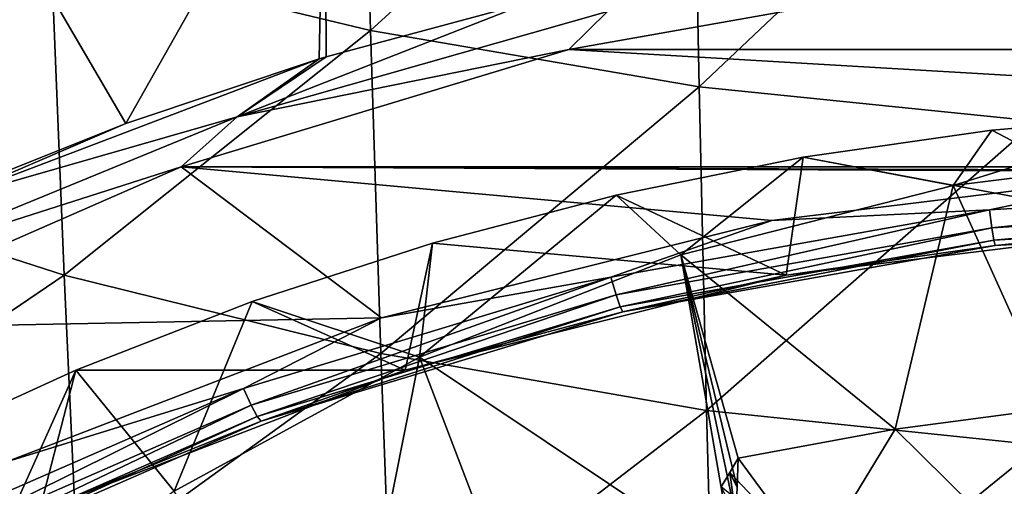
# Model space of a CAD drawing. Header units: metres. Extents: x -25 to 70, y -236 to 25.
# Tile 104 of 256: x -5.29 to -1.44, y -208.61 to -206.78. Entities that reach past the tile are written whole.
import ezdxf

# ---------------------------------------------------------------- set-up
doc = ezdxf.new("R2010")
doc.units = ezdxf.units.M
doc.layers.add('solid_10481002', color=7, linetype='CONTINUOUS')

msp = doc.modelspace()

# ---------------------------------------------------------------- linework, layer by layer
at = {"layer": 'solid_10481002'}
for points in [[(-3.921644, -206.824417, 345.223816), (-3.959618, -205.462524, 347.036499), (-5.169909, -206.523087, 344.951294)], [(-2.66313, -205.678864, 347.251068), (-3.959618, -205.462524, 347.036499), (-3.921644, -206.824417, 345.223816)], [(-2.636449, -207.04422, 345.42337), (-2.66313, -205.678864, 347.251068), (-3.921644, -206.824417, 345.223816)], [(-2.636449, -207.04422, 345.42337), (-1.333015, -205.81189, 347.381897), (-2.66313, -205.678864, 347.251068)], [(-5.402027, -206.292313, 227.882263), (-4.100163, -205.812073, 227.746109), (-4.878395, -207.188354, 227.527023)], [(-4.100163, -205.812073, 227.746109), (-4.121374, -206.935852, 227.459412), (-4.878395, -207.188354, 227.527023)], [(-4.100163, -205.812073, 227.746109), (-4.094255, -206.927673, 227.45723), (-4.121374, -206.935852, 227.459412)], [(-4.100163, -205.812073, 227.746109), (-3.294543, -206.71286, 227.399841), (-4.094255, -206.927673, 227.45723)], [(-2.636449, -207.04422, 345.42337), (-1.318973, -207.178864, 345.544708), (-1.333015, -205.81189, 347.381897)], [(-5.169909, -206.523087, 344.951294), (-6.376896, -206.143951, 344.611053), (-6.316239, -207.395004, 342.742798)], [(-5.402027, -206.292313, 227.882263), (-4.878395, -207.188354, 227.527023), (-5.644575, -207.494034, 227.609177)], [(-5.118405, -207.781311, 343.057587), (-5.169909, -206.523087, 344.951294), (-6.316239, -207.395004, 342.742798)], [(-3.921644, -206.824417, 345.223816), (-5.169909, -206.523087, 344.951294), (-5.118405, -207.781311, 343.057587)], [(-3.145902, -206.89888, 227.398193), (-1.582769, -206.620804, 227.328903), (3.147162, -206.898773, 227.398331)], [(-2.993982, -206.750763, 227.373917), (-1.582769, -206.620804, 227.328903), (-3.145902, -206.89888, 227.398193)], [(-1.582769, -206.620804, 227.328903), (1.58458, -206.620834, 227.328979), (3.147162, -206.898773, 227.398331)], [(-3.294543, -206.71286, 227.399841), (-2.993982, -206.750763, 227.373917), (-4.442015, -207.162521, 227.476532)], [(-4.094255, -206.927673, 227.45723), (-3.294543, -206.71286, 227.399841), (-4.442015, -207.162521, 227.476532)], [(-4.442015, -207.162521, 227.476532), (-2.993982, -206.750763, 227.373917), (-3.145902, -206.89888, 227.398193)], [(-3.880493, -208.087387, 343.309509), (-3.921644, -206.824417, 345.223816), (-5.118405, -207.781311, 343.057587)], [(-2.636449, -207.04422, 345.42337), (-3.921644, -206.824417, 345.223816), (-3.880493, -208.087387, 343.309509)], [(-4.661987, -207.357849, 227.512589), (-3.145902, -206.89888, 227.398193), (4.66325, -207.357773, 227.512802)], [(-4.442015, -207.162521, 227.476532), (-3.145902, -206.89888, 227.398193), (-4.661987, -207.357849, 227.512589)], [(-3.145902, -206.89888, 227.398193), (3.147162, -206.898773, 227.398331), (4.66325, -207.357773, 227.512802)], [(-5.570169, -207.484558, 227.596207), (-4.121374, -206.935852, 227.459412), (-4.442015, -207.162521, 227.476532)], [(-4.878395, -207.188354, 227.527023), (-4.121374, -206.935852, 227.459412), (-5.570169, -207.484558, 227.596207)], [(-4.121374, -206.935852, 227.459412), (-4.094255, -206.927673, 227.45723), (-4.442015, -207.162521, 227.476532)], [(-2.60713, -208.309845, 343.493744), (-2.636449, -207.04422, 345.42337), (-3.880493, -208.087387, 343.309509)], [(-2.60713, -208.309845, 343.493744), (-1.318973, -207.178864, 345.544708), (-2.636449, -207.04422, 345.42337)], [(-1.642614, -207.430634, 229.660416), (-1.491409, -207.214584, 229.678238), (-0.747184, -207.150986, 229.65094)], [(-0.550305, -207.294296, 229.626419), (-1.642614, -207.430634, 229.660416), (-0.747184, -207.150986, 229.65094)], [(-0.747184, -207.150986, 229.65094), (-1.491409, -207.214584, 229.678238), (-0.769232, -207.593689, 227.881012)], [(-5.831918, -207.731339, 227.618317), (-4.442015, -207.162521, 227.476532), (-4.661987, -207.357849, 227.512589)], [(-5.570169, -207.484558, 227.596207), (-4.442015, -207.162521, 227.476532), (-5.831918, -207.731339, 227.618317)], [(-5.644575, -207.494034, 227.609177), (-4.878395, -207.188354, 227.527023), (-5.570169, -207.484558, 227.596207)], [(-2.60713, -208.309845, 343.493744), (-1.303327, -208.44545, 343.605713), (-1.318973, -207.178864, 345.544708)], [(-1.491409, -207.214584, 229.678238), (-2.230116, -207.320282, 229.723755), (-0.769232, -207.593689, 227.881012)], [(-1.642614, -207.430634, 229.660416), (-2.230116, -207.320282, 229.723755), (-1.491409, -207.214584, 229.678238)], [(-0.550305, -207.294296, 229.626419), (-1.249658, -208.300934, 229.573746), (-1.642614, -207.430634, 229.660416)], [(-2.230116, -207.320282, 229.723755), (-2.960184, -207.467575, 229.787476), (-2.295469, -207.780762, 227.927658)], [(-2.708059, -207.701126, 229.727859), (-2.960184, -207.467575, 229.787476), (-2.230116, -207.320282, 229.723755)], [(-1.642614, -207.430634, 229.660416), (-2.708059, -207.701126, 229.727859), (-2.230116, -207.320282, 229.723755)], [(-2.230116, -207.320282, 229.723755), (-2.295469, -207.780762, 227.927658), (-0.769232, -207.593689, 227.881012)], [(-3.878696, -207.947968, 227.659729), (-6.109515, -207.991013, 227.67041), (-4.661987, -207.357849, 227.512589)], [(-5.831918, -207.731339, 227.618317), (-4.661987, -207.357849, 227.512589), (-6.109515, -207.991013, 227.67041)], [(0.78821, -207.375824, 227.517212), (-4.661987, -207.357849, 227.512589), (4.66325, -207.357773, 227.512802)], [(-2.351942, -207.567551, 227.564926), (-3.878696, -207.947968, 227.659729), (-4.661987, -207.357849, 227.512589)], [(-0.788097, -207.375824, 227.517166), (-2.351942, -207.567551, 227.564926), (-4.661987, -207.357849, 227.512589)], [(0.78821, -207.375824, 227.517212), (-0.788097, -207.375824, 227.517166), (-4.661987, -207.357849, 227.512589)], [(-1.501642, -207.526001, 227.569992), (-2.351942, -207.567551, 227.564926), (-0.788097, -207.375824, 227.517166)], [(-0.000048, -207.437866, 227.548019), (-1.501642, -207.526001, 227.569992), (-0.788097, -207.375824, 227.517166)], [(-5.118405, -207.781311, 343.057587), (-6.316239, -207.395004, 342.742798), (-6.25469, -208.551544, 340.775513)], [(-1.642614, -207.430634, 229.660416), (-1.869451, -208.382813, 229.605774), (-2.708059, -207.701126, 229.727859)], [(-1.642614, -207.430634, 229.660416), (-1.249658, -208.300934, 229.573746), (-1.869451, -208.382813, 229.605774)], [(-1.491547, -207.596375, 227.631439), (-1.501642, -207.526001, 227.569992), (-0.000048, -207.437866, 227.548019)], [(-1.491547, -207.596375, 227.631439), (-0.000048, -207.437866, 227.548019), (-0.000048, -207.508835, 227.609604)], [(-3.729215, -208.101334, 229.827637), (-3.679226, -207.655884, 229.869415), (-2.960184, -207.467575, 229.787476)], [(-2.708059, -207.701126, 229.727859), (-3.729215, -208.101334, 229.827637), (-2.960184, -207.467575, 229.787476)], [(-2.960184, -207.467575, 229.787476), (-3.679226, -207.655884, 229.869415), (-2.295469, -207.780762, 227.927658)], [(-1.501642, -207.526001, 227.569992), (-2.98134, -207.789108, 227.635605), (-2.351942, -207.567551, 227.564926)], [(-2.961297, -207.857712, 227.696594), (-2.98134, -207.789108, 227.635605), (-1.501642, -207.526001, 227.569992)], [(-2.961297, -207.857712, 227.696594), (-1.501642, -207.526001, 227.569992), (-1.491547, -207.596375, 227.631439)], [(-1.491547, -207.596375, 227.631439), (-0.000048, -207.508835, 227.609604), (-1.483535, -207.644333, 227.711823)], [(-0.000048, -207.508835, 227.609604), (-0.000048, -207.557251, 227.690125), (-1.483535, -207.644333, 227.711823)], [(-2.98134, -207.789108, 227.635605), (-3.878696, -207.947968, 227.659729), (-2.351942, -207.567551, 227.564926)], [(-1.483535, -207.644333, 227.711823), (-0.000048, -207.557251, 227.690125), (-1.478392, -207.665176, 227.803299)], [(-0.000048, -207.557251, 227.690125), (-0.000048, -207.578415, 227.781662), (-1.478392, -207.665176, 227.803299)], [(-2.961297, -207.857712, 227.696594), (-1.491547, -207.596375, 227.631439), (-2.94539, -207.904266, 227.776642)], [(-1.491547, -207.596375, 227.631439), (-1.483535, -207.644333, 227.711823), (-2.94539, -207.904266, 227.776642)], [(-1.478392, -207.665176, 227.803299), (-0.769232, -207.593689, 227.881012), (-2.295469, -207.780762, 227.927658)], [(-1.478392, -207.665176, 227.803299), (-0.000048, -207.578415, 227.781662), (-0.769232, -207.593689, 227.881012)], [(-2.94539, -207.904266, 227.776642), (-1.483535, -207.644333, 227.711823), (-2.935179, -207.92421, 227.867889)], [(-1.483535, -207.644333, 227.711823), (-1.478392, -207.665176, 227.803299), (-2.935179, -207.92421, 227.867889)], [(-3.679226, -207.655884, 229.869415), (-4.384242, -207.884293, 229.969543), (-3.785506, -208.151978, 228.020218)], [(-3.729215, -208.101334, 229.827637), (-4.384242, -207.884293, 229.969543), (-3.679226, -207.655884, 229.869415)], [(-3.679226, -207.655884, 229.869415), (-3.785506, -208.151978, 228.020218), (-2.295469, -207.780762, 227.927658)], [(-2.935179, -207.92421, 227.867889), (-1.478392, -207.665176, 227.803299), (-2.295469, -207.780762, 227.927658)], [(-2.495627, -208.926178, 229.64827), (-3.729215, -208.101334, 229.827637), (-2.708059, -207.701126, 229.727859)], [(-2.708059, -207.701126, 229.727859), (-1.869451, -208.382813, 229.605774), (-2.48325, -208.496979, 229.65065)], [(-2.708059, -207.701126, 229.727859), (-2.48325, -208.496979, 229.65065), (-2.488218, -208.611053, 229.648499)], [(-2.708059, -207.701126, 229.727859), (-2.488218, -208.611053, 229.648499), (-2.493004, -208.725418, 229.647522)], [(-2.495627, -208.926178, 229.64827), (-2.708059, -207.701126, 229.727859), (-2.493004, -208.725418, 229.647522)], [(-5.065497, -208.944092, 341.064209), (-5.118405, -207.781311, 343.057587), (-6.25469, -208.551544, 340.775513)], [(-3.880493, -208.087387, 343.309509), (-5.118405, -207.781311, 343.057587), (-5.065497, -208.944092, 341.064209)], [(-2.98134, -207.789108, 227.635605), (-4.417563, -208.223358, 227.743866), (-3.878696, -207.947968, 227.659729)], [(-4.387866, -208.289047, 227.804138), (-4.417563, -208.223358, 227.743866), (-2.98134, -207.789108, 227.635605)], [(-4.387866, -208.289047, 227.804138), (-2.98134, -207.789108, 227.635605), (-2.961297, -207.857712, 227.696594)], [(-2.935179, -207.92421, 227.867889), (-2.295469, -207.780762, 227.927658), (-3.785506, -208.151978, 228.020218)], [(-4.387866, -208.289047, 227.804138), (-2.961297, -207.857712, 227.696594), (-4.364295, -208.333282, 227.883606)], [(-2.961297, -207.857712, 227.696594), (-2.94539, -207.904266, 227.776642), (-4.364295, -208.333282, 227.883606)], [(-4.384242, -207.884293, 229.969543), (-5.072819, -208.151901, 230.08786), (-3.785506, -208.151978, 228.020218)], [(-4.689379, -208.624725, 229.95813), (-5.072819, -208.151901, 230.08786), (-4.384242, -207.884293, 229.969543)], [(-3.729215, -208.101334, 229.827637), (-4.689379, -208.624725, 229.95813), (-4.384242, -207.884293, 229.969543)], [(-4.364295, -208.333282, 227.883606), (-2.94539, -207.904266, 227.776642), (-4.349164, -208.351746, 227.974472)], [(-2.94539, -207.904266, 227.776642), (-2.935179, -207.92421, 227.867889), (-4.349164, -208.351746, 227.974472)], [(-3.878696, -207.947968, 227.659729), (-5.344277, -208.511093, 227.800095), (-6.109515, -207.991013, 227.67041)], [(-4.417563, -208.223358, 227.743866), (-5.344277, -208.511093, 227.800095), (-3.878696, -207.947968, 227.659729)], [(-4.349164, -208.351746, 227.974472), (-2.935179, -207.92421, 227.867889), (-3.785506, -208.151978, 228.020218)], [(-3.837668, -209.254181, 341.295074), (-3.880493, -208.087387, 343.309509), (-5.065497, -208.944092, 341.064209)], [(-4.04149, -209.666321, 229.832809), (-4.689379, -208.624725, 229.95813), (-3.729215, -208.101334, 229.827637)], [(-3.290735, -209.25264, 229.729675), (-4.04149, -209.666321, 229.832809), (-3.729215, -208.101334, 229.827637)], [(-2.60713, -208.309845, 343.493744), (-3.880493, -208.087387, 343.309509), (-3.837668, -209.254181, 341.295074)], [(-2.495627, -208.926178, 229.64827), (-3.290735, -209.25264, 229.729675), (-3.729215, -208.101334, 229.827637)], [(-5.072819, -208.151901, 230.08786), (-5.742378, -208.45755, 230.224319), (-5.215844, -208.701462, 228.157211)], [(-5.57285, -209.262741, 230.117203), (-5.742378, -208.45755, 230.224319), (-5.072819, -208.151901, 230.08786)], [(-4.689379, -208.624725, 229.95813), (-5.57285, -209.262741, 230.117203), (-5.072819, -208.151901, 230.08786)], [(-5.072819, -208.151901, 230.08786), (-5.215844, -208.701462, 228.157211), (-3.785506, -208.151978, 228.020218)], [(-4.349164, -208.351746, 227.974472), (-3.785506, -208.151978, 228.020218), (-5.215844, -208.701462, 228.157211)], [(-4.417563, -208.223358, 227.743866), (-5.78937, -208.822418, 227.893234), (-5.344277, -208.511093, 227.800095)], [(-5.750449, -208.884079, 227.952499), (-5.78937, -208.822418, 227.893234), (-4.417563, -208.223358, 227.743866)], [(-5.750449, -208.884079, 227.952499), (-4.417563, -208.223358, 227.743866), (-4.387866, -208.289047, 227.804138)], [(-5.750449, -208.884079, 227.952499), (-4.387866, -208.289047, 227.804138), (-5.71956, -208.92511, 228.031158)], [(-4.387866, -208.289047, 227.804138), (-4.364295, -208.333282, 227.883606), (-5.71956, -208.92511, 228.031158)], [(-1.461941, -208.785217, 227.738403), (-1.869451, -208.382813, 229.605774), (-1.249658, -208.300934, 229.573746)], [(-0.732563, -208.715515, 227.721024), (-1.461941, -208.785217, 227.738403), (-1.249658, -208.300934, 229.573746)], [(-5.71956, -208.92511, 228.031158), (-4.364295, -208.333282, 227.883606), (-5.69973, -208.941528, 228.121521)], [(-4.364295, -208.333282, 227.883606), (-4.349164, -208.351746, 227.974472), (-5.69973, -208.941528, 228.121521)], [(-2.576218, -209.478699, 341.463898), (-2.60713, -208.309845, 343.493744), (-3.837668, -209.254181, 341.295074)], [(-2.576218, -209.478699, 341.463898), (-1.303327, -208.44545, 343.605713), (-2.60713, -208.309845, 343.493744)], [(-5.69973, -208.941528, 228.121521), (-4.349164, -208.351746, 227.974472), (-5.215844, -208.701462, 228.157211)], [(-2.18506, -208.901062, 227.767288), (-2.48325, -208.496979, 229.65065), (-1.869451, -208.382813, 229.605774)], [(-1.461941, -208.785217, 227.738403), (-2.18506, -208.901062, 227.767288), (-1.869451, -208.382813, 229.605774)], [(-5.742378, -208.45755, 230.224319), (-6.390374, -208.799927, 230.37886), (-5.215844, -208.701462, 228.157211)], [(-2.576218, -209.478699, 341.463898), (-1.286624, -209.614853, 341.566803), (-1.303327, -208.44545, 343.605713)], [(-2.18506, -208.901062, 227.767288), (-2.516667, -208.552719, 229.45874), (-2.48325, -208.496979, 229.65065)], [(-2.488218, -208.611053, 229.648499), (-2.48325, -208.496979, 229.65065), (-2.516667, -208.552719, 229.45874)], [(-5.065497, -208.944092, 341.064209), (-6.25469, -208.551544, 340.775513), (-6.19359, -209.61496, 338.711304)], [(-2.18506, -208.901062, 227.767288), (-2.550048, -208.60849, 229.267059), (-2.516667, -208.552719, 229.45874)], [(-2.493004, -208.725418, 229.647522), (-2.516667, -208.552719, 229.45874), (-2.550048, -208.60849, 229.267059)], [(-2.493004, -208.725418, 229.647522), (-2.488218, -208.611053, 229.648499), (-2.516667, -208.552719, 229.45874)]]:
    msp.add_3dface(points, dxfattribs=at)

doc.saveas('drawing.dxf')
